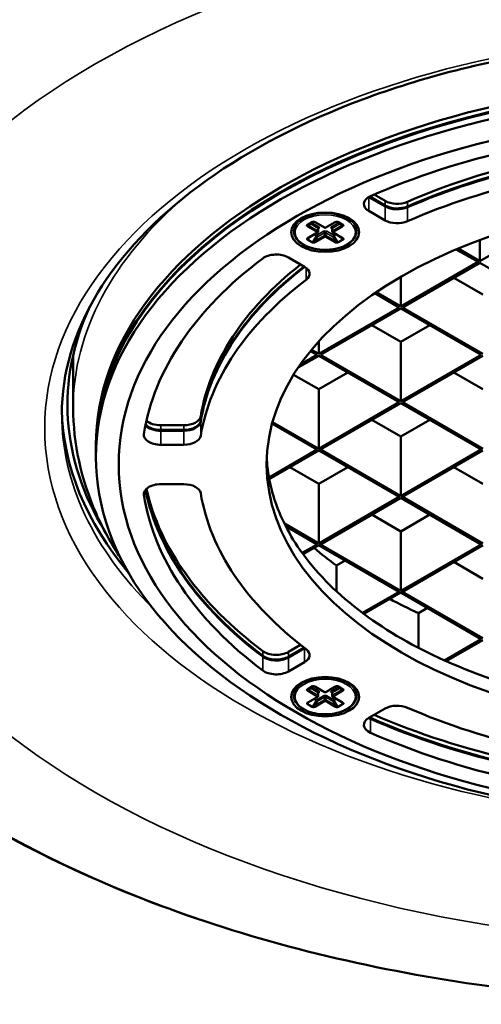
# Model space of a CAD drawing. Header units: millimetres. Extents: x 38 to 2514, y 38 to 1622.
# Tile 201 of 256: x 1473 to 1513, y 144 to 231. Entities that reach past the tile are written whole.
import ezdxf

# ---------------------------------------------------------------- set-up
doc = ezdxf.new("R2010")
doc.units = ezdxf.units.MM
doc.header["$LTSCALE"] = 7.692308
doc.layers.add('Visible (ISO)', color=7, linetype='Continuous', lineweight=50)
doc.layers.add('Visible Narrow (ISO)', color=7, linetype='Continuous', lineweight=35)

msp = doc.modelspace()

# ---------------------------------------------------------------- linework, layer by layer
at = {"layer": 'Visible (ISO)'}
for p, q in [((1503.347, 215.0649), (1504.7738, 214.2411)), ((1503.4201, 215.1043), (1504.7738, 214.3227)), ((1503.819, 215.2823), (1504.7738, 214.731)), ((1503.347, 213.8401), (1504.7738, 213.0163)), ((1519.6487, 213.2289), (1513.0879, 209.4409)), ((1496.7614, 212.0537), (1496.7614, 212.1762)), ((1497.9765, 212.6372), (1498.4008, 212.8822)), ((1498.6422, 212.8484), (1499.4614, 212.3754)), ((1498.9043, 212.2987), (1498.9043, 212.0537)), ((1499.5614, 212.3754), (1500.3807, 212.8484)), ((1500.1185, 212.2987), (1500.1185, 212.0537)), ((1500.6221, 212.8822), (1501.0463, 212.6372)), ((1502.2614, 212.0537), (1502.2614, 212.1762)), ((1498.0351, 211.4941), (1498.8543, 211.9671)), ((1500.1685, 211.9671), (1500.9878, 211.4941)), ((1513.0879, 211.2737), (1513.0879, 209.4409)), ((1511.0323, 210.4644), (1512.9465, 209.3593)), ((1513.0879, 209.4409), (1511.1964, 210.533)), ((1497.7027, 208.9338), (1496.2759, 209.7576)), ((1512.9465, 209.3593), (1506.1582, 205.4401)), ((1506.2996, 205.3585), (1513.0879, 209.2777)), ((1513.0879, 209.2777), (1520.1589, 205.1952)), ((1506.1582, 208.0528), (1506.1582, 205.4401)), ((1513.3707, 206.5016), (1510.8251, 207.9713)), ((1503.8612, 206.603), (1506.0168, 205.3585)), ((1506.1582, 205.4401), (1503.9907, 206.6915)), ((1506.0168, 205.3585), (1498.9457, 201.276)), ((1499.0872, 201.1943), (1506.1582, 205.2768)), ((1506.1582, 205.2768), (1513.2293, 201.1943)), ((1513.3707, 201.276), (1506.2996, 205.3585)), ((1506.1582, 202.3374), (1503.6126, 203.8071)), ((1508.7038, 203.8071), (1506.1582, 202.3374)), ((1498.9457, 202.3598), (1498.9457, 201.276)), ((1506.1582, 202.3374), (1506.1582, 197.1119)), ((1477.3668, 196.5403), (1477.3668, 201.1727)), ((1497.1475, 200.0744), (1498.9457, 201.1127)), ((1498.8043, 201.1943), (1497.3346, 200.3458)), ((1498.2298, 201.526), (1498.8043, 201.1943)), ((1498.9457, 201.276), (1498.3208, 201.6368)), ((1498.9457, 201.1127), (1506.0168, 197.0302)), ((1506.1582, 197.1119), (1499.0872, 201.1943)), ((1513.2293, 201.1943), (1506.1582, 197.1119)), ((1506.2996, 197.0302), (1513.3707, 201.1127)), ((1498.9457, 198.1733), (1496.7402, 199.4467)), ((1501.4913, 199.643), (1498.9457, 198.1733)), ((1513.3707, 198.1733), (1510.8251, 199.643)), ((1498.9457, 198.1733), (1498.9457, 192.9477)), ((1506.0168, 197.0302), (1498.9457, 192.9477)), ((1499.0872, 192.8661), (1506.1582, 196.9486)), ((1506.1582, 196.9486), (1513.2293, 192.8661)), ((1513.3707, 192.9477), (1506.2996, 197.0302)), ((1485.0697, 195.0064), (1487.0782, 195.0064)), ((1494.8472, 195.1507), (1498.8043, 192.8661)), ((1498.9457, 192.9477), (1494.8859, 195.2917)), ((1506.1582, 194.0092), (1503.6126, 195.4789)), ((1508.7038, 195.4789), (1506.1582, 194.0092)), ((1485.0697, 194.5981), (1487.0782, 194.5981)), ((1485.0697, 194.5165), (1487.0782, 194.5165)), ((1506.1582, 194.0092), (1506.1582, 188.7836)), ((1479.3668, 192.8661), (1479.3668, 193.2743)), ((1485.0697, 193.2917), (1487.0782, 193.2917)), ((1479.3668, 192.7844), (1479.3668, 192.2129)), ((1498.8043, 192.8661), (1494.5737, 190.4235)), ((1494.6005, 190.2757), (1498.9457, 192.7844)), ((1498.9457, 192.7844), (1506.0168, 188.7019)), ((1506.1582, 188.7836), (1499.0872, 192.8661)), ((1513.2293, 192.8661), (1506.1582, 188.7836)), ((1506.2996, 188.7019), (1513.3707, 192.7844)), ((1498.9457, 189.845), (1496.4002, 191.3147)), ((1501.4913, 191.3147), (1498.9457, 189.845)), ((1513.3707, 189.845), (1510.8251, 191.3147)), ((1487.0782, 189.8276), (1485.0697, 189.8276)), ((1498.9457, 189.845), (1498.9457, 184.6195)), ((1506.0168, 188.7019), (1498.9457, 184.6195)), ((1513.3707, 184.6195), (1506.2996, 188.7019)), ((1499.0872, 184.5378), (1506.1582, 188.6203)), ((1506.1582, 188.6203), (1513.2293, 184.5378)), ((1506.1582, 185.6809), (1503.6126, 187.1506)), ((1508.7038, 187.1506), (1506.1582, 185.6809)), ((1498.9457, 184.6195), (1495.9231, 186.3646)), ((1496.0393, 186.1342), (1498.8043, 184.5378)), ((1506.1582, 185.6809), (1506.1582, 180.4553)), ((1498.8043, 184.5378), (1497.4906, 183.7793)), ((1497.5743, 183.6644), (1498.9457, 184.4562)), ((1498.9457, 184.4562), (1506.0168, 180.3737)), ((1506.1582, 180.4553), (1499.0872, 184.5378)), ((1513.2293, 184.5378), (1506.1582, 180.4553)), ((1506.2996, 180.3737), (1513.3707, 184.4562)), ((1500.5088, 182.6641), (1501.2792, 183.1089)), ((1500.5088, 182.6641), (1500.5088, 180.4046)), ((1513.3707, 181.5168), (1510.8251, 182.9865)), ((1506.0168, 180.3737), (1502.789, 178.5101)), ((1502.9125, 178.4181), (1506.1582, 180.292)), ((1506.1582, 180.292), (1513.2293, 176.2095)), ((1513.3707, 176.2912), (1506.2996, 180.3737)), ((1507.7047, 178.4904), (1508.4917, 178.9448)), ((1507.7047, 178.4904), (1507.7047, 175.4402)), ((1496.2759, 175.0764), (1497.3514, 175.6973)), ((1513.2293, 176.2095), (1509.9836, 174.3356)), ((1510.1429, 174.2643), (1513.3707, 176.1279)), ((1496.2759, 174.6681), (1497.6523, 175.4628)), ((1496.2759, 174.5865), (1497.7027, 175.4102)), ((1496.2759, 173.3617), (1497.7027, 174.1855)), ((1497.9765, 171.8124), (1498.4008, 172.0574)), ((1498.6422, 172.0235), (1499.4614, 171.5506)), ((1498.9043, 171.4739), (1498.9043, 171.2289)), ((1499.5614, 171.5506), (1500.3807, 172.0235)), ((1500.1185, 171.4739), (1500.1185, 171.2289)), ((1500.6221, 172.0574), (1501.0463, 171.8124)), ((1496.7614, 171.2289), (1496.7614, 171.3514)), ((1498.0351, 170.6693), (1498.8543, 171.1423)), ((1500.1685, 171.1423), (1500.9878, 170.6693)), ((1502.2614, 171.2289), (1502.2614, 171.3514)), ((1504.7738, 170.103), (1503.347, 169.2792))]:
    msp.add_line(p, q, dxfattribs=at)
for centre, start, end in [((1498.8043, 212.0537), 300, 0), ((1499.5114, 212.462), 240, 300), ((1500.2185, 212.0537), 180, 240), ((1499.5114, 171.6372), 240, 300), ((1498.8043, 171.2289), 300, 0), ((1500.2185, 171.2289), 180, 240)]:
    msp.add_arc(centre, 0.1, start, end, dxfattribs=at)
for centre, major_axis, ratio, start_param, end_param in [((1534.8668, 198.6836), (-91.8592, 0), 0.5773503, 3.5262374, 5.8985406), ((1534.8668, 192.8661), (-55.5, 0), 0.5773503, 3.1403186, 6.2844594), ((1534.8668, 193.2743), (-55.5, 0), 0.5773503, 3.1415927, 6.2831853), ((1534.8668, 192.7844), (55.5, 0), 0.5773503, 0, 3.1415927), ((1534.8668, 191.5597), (-51.5, 0), 0.5773503, 4.8025109, 5.3674182), ((1534.8668, 193.2743), (46.5, 0), 0.5773503, 1.6646842, 2.2203605), ((1534.8668, 192.8661), (46.5, 0), 0.5773503, 1.6646842, 2.2203605), ((1534.8668, 192.7844), (-46.5, 0), 0.5773503, 4.8062769, 5.3619532), ((1534.8668, 191.5597), (-46.5, 0), 0.5773503, 4.8062769, 5.3619532), ((1504.4076, 214.4525), (-1.5, 0), 0.5773503, 5.3674182, 7.0685835), ((1505.8345, 215.3433), (1.5, 0), 0.5773503, 3.9269908, 5.3619532), ((1505.8345, 214.9351), (1.5, 0), 0.5773503, 3.9269908, 5.3619532), ((1505.8345, 214.8534), (1.5, 0), 0.5773503, 3.9269908, 5.3619532), ((1505.8345, 213.6287), (-1.5, 0), 0.5773503, 0.7853982, 2.2203605), ((1498.3508, 212.9688), (0.05, -0.0866), 0.5773666, 6.2828574, 6.2831422), ((1534.8668, 191.5597), (-51.5, 0), 0.5773503, 5.6281561, 6.1930634), ((1495.2153, 209.1453), (1.5, 0), 0.5773503, 0.7853982, 2.4865635), ((1534.8668, 193.2743), (-46.5, 0), 0.5773503, 5.6510749, 6.1892974), ((1534.8668, 192.8661), (-46.5, 0), 0.5773503, 5.6402036, 6.1892974), ((1534.8668, 192.7844), (-46.5, 0), 0.5773503, 5.6380329, 6.1892974), ((1496.6421, 208.3215), (1.5, 0), 0.5773503, 5.6336211, 7.0685835), ((1534.8668, 191.5597), (-46.5, 0), 0.5773503, 5.6336211, 6.1892974), ((1534.8668, 196.7853), (-58, 0), 0.5773503, 6.0220451, 6.6204232), ((1534.8668, 196.7853), (-58.5, 0), 0.5773503, 0.0122467, 0.4520194), ((1487.0782, 195.8724), (1.5, 0), 0.5773503, 4.712389, 6.1892974), ((1485.0697, 195.3825), (1.5, 0), 0.5773503, 3.5851736, 4.712389), ((1485.0697, 195.4641), (1.5, 0), 0.5773503, 3.6056064, 4.712389), ((1485.0697, 195.8724), (1.5, 0), 0.5773503, 3.7038016, 4.712389), ((1487.0782, 195.4641), (1.5, 0), 0.5773503, 4.712389, 6.1892974), ((1487.0782, 195.3825), (1.5, 0), 0.5773503, 4.712389, 6.1892974), ((1485.0697, 194.1578), (-1.5, 0), 0.5773503, 6.1930634, 7.8539816), ((1487.0782, 194.1578), (1.5, 0), 0.5773503, 4.712389, 6.1892974), ((1534.8668, 192.7844), (-40.5, 0), 0.5773503, 0.0261921, 0.1011395), ((1534.8668, 198.6632), (-40.5, 0), 0.5773503, 0.3193239, 0.3204106), ((1534.8668, 192.7844), (-40.5, 0), 0.5773503, 0.1011395, 0.1074959), ((1485.0697, 188.9616), (-1.5, 0), 0.5773503, 4.712389, 6.3733073), ((1487.0782, 188.9616), (1.5, 0), 0.5773503, 0.0938879, 1.5707963), ((1534.8668, 192.7844), (-40.5, 0), 0.5773503, 0.1074959, 0.2781284), ((1534.8668, 191.5597), (-51.5, 0), 0.5773503, 0.0901219, 0.6550292), ((1534.8668, 192.7844), (-51.5, 0), 0.5773503, 0.1163312, 0.6550292), ((1534.8668, 192.8661), (-51.5, 0), 0.5773503, 0.1185577, 0.6550292), ((1534.8668, 193.2743), (-51.5, 0), 0.5773503, 0.1298846, 0.6550292), ((1534.8668, 191.5597), (-46.5, 0), 0.5773503, 0.0938879, 0.6495642), ((1534.8668, 192.7844), (-40.5, 0), 0.5773503, 0.2781284, 0.2883886), ((1534.8668, 192.7844), (-40.5, 0), 0.5773503, 0.2883886, 0.3953349), ((1534.8668, 192.7844), (40.5, 0), 0.5773503, 3.5369276, 3.5422611), ((1534.8668, 192.7844), (40.5, 0), 0.5773503, 3.5422611, 3.7982403), ((1534.8668, 198.2549), (43.7, 0), 0.5773503, 3.731235, 3.8077151), ((1534.8668, 198.2549), (43.7, 0), 0.5773503, 3.9659022, 4.0416584), ((1534.8668, 192.7844), (40.5, 0), 0.5773503, 3.7982403, 3.8032182), ((1534.8668, 192.7844), (40.5, 0), 0.5773503, 3.8032182, 4.0507634), ((1495.2153, 175.6887), (1.5, 0), 0.5773503, 3.7966218, 5.4977871), ((1496.6421, 176.0226), (1.5, 0), 0.5773503, 5.4977871, 5.507395), ((1496.6421, 174.7979), (1.5, 0), 0.5773503, 5.4977871, 6.9327495), ((1495.2153, 175.2805), (1.5, 0), 0.5773503, 3.7966218, 5.4977871), ((1495.2153, 175.1988), (1.5, 0), 0.5773503, 3.7966218, 5.4977871), ((1534.8668, 192.7844), (40.5, 0), 0.5773503, 4.0507634, 4.0557413), ((1534.8668, 192.7844), (40.5, 0), 0.5773503, 4.0557413, 4.3117206), ((1495.2153, 173.9741), (-1.5, 0), 0.5773503, 0.6550292, 2.3561945), ((1498.3508, 172.144), (0.05, -0.0866), 0.5773666, 6.2828574, 6.2831422), ((1505.8345, 169.4906), (1.5, 0), 0.5773503, 0.9212322, 2.3561945), ((1534.8668, 191.5597), (46.5, 0), 0.5773503, 4.0628248, 4.6185011), ((1504.4076, 168.6669), (-1.5, 0), 0.5773503, 5.4977871, 7.1989525), ((1504.4076, 169.8916), (1.5, 0), 0.5773503, 3.9269908, 4.0573598), ((1504.4076, 169.9733), (1.5, 0), 0.5773503, 3.993707, 4.0573598), ((1534.8668, 192.8661), (51.5, 0), 0.5773503, 4.0573598, 4.622267), ((1534.8668, 192.7844), (51.5, 0), 0.5773503, 4.0573598, 4.622267), ((1534.8668, 193.2743), (51.5, 0), 0.5773503, 4.0652954, 4.622267), ((1534.8668, 191.5597), (51.5, 0), 0.5773503, 4.0573598, 4.622267)]:
    msp.add_ellipse(centre, major_axis=major_axis, ratio=ratio, start_param=start_param, end_param=end_param, dxfattribs=at)
for centre, major_axis in [((1534.8668, 192.2129), (55.5, 0)), ((1534.8668, 191.5597), (-53.5, 0)), ((1534.8668, 191.5597), (-40.5, 0)), ((1499.5114, 211.9721), (-3, 0)), ((1499.5114, 171.1473), (-3, 0))]:
    msp.add_ellipse(centre, major_axis=major_axis, ratio=0.5773503, dxfattribs=at)
for points, knots in [([(1476.3668, 195.9688), (1476.3668, 199.5738), (1477.4229, 203.1883), (1481.5561, 209.9879), (1484.5525, 213.1752), (1492.1479, 218.8151), (1496.7045, 221.28), (1506.9637, 225.2796), (1512.6637, 226.8143), (1524.6401, 228.7876), (1530.9156, 229.2236), (1543.3942, 228.9449), (1549.595, 228.2293), (1561.2763, 225.7249), (1566.7555, 223.9375), (1576.4272, 219.4947), (1580.6202, 216.8419), (1587.3266, 210.9701), (1589.8317, 207.7542), (1592.7106, 201.6609), (1593.3668, 198.8132), (1593.3668, 195.9688)], [3.9269908, 3.9269908, 3.9269908, 3.9269908, 4.2645098, 4.2645098, 4.5878765, 4.5878765, 4.9038624, 4.9038624, 5.219793, 5.219793, 5.5364524, 5.5364524, 5.8533462, 5.8533462, 6.1698585, 6.1698585, 6.485616, 6.485616, 6.8022785, 6.8022785, 7.0685835, 7.0685835, 7.0685835, 7.0685835]), ([(1449.5098, 218.2847), (1445.7858, 212.9735), (1443.5212, 207.2806), (1442.2226, 195.8383), (1443.136, 190.1026), (1447.9711, 179.0834), (1451.9146, 173.8053), (1462.4654, 164.1907), (1469.1104, 159.8679), (1484.4037, 152.6566), (1493.0541, 149.7724), (1511.4695, 145.7336), (1521.2303, 144.5784), (1540.8809, 144.1072), (1550.7671, 144.7904), (1569.6771, 147.9279), (1578.6972, 150.3821), (1594.9678, 156.8265), (1602.2143, 160.8169), (1614.1868, 169.9522), (1618.9137, 175.0966), (1625.3004, 185.9988), (1626.9865, 191.7519), (1627.1442, 203.1989), (1625.6651, 208.8805), (1621.9857, 215.6212), (1621.1494, 216.9645), (1620.2238, 218.2847)], [1.9715498, 1.9715498, 1.9715498, 1.9715498, 2.2907669, 2.2907669, 2.604308, 2.604308, 2.9209334, 2.9209334, 3.2421417, 3.2421417, 3.5639649, 3.5639649, 3.8854816, 3.8854816, 4.2068302, 4.2068302, 4.5282794, 4.5282794, 4.850036, 4.850036, 5.1716441, 5.1716441, 5.4898355, 5.4898355, 5.8030829, 5.8030829, 5.8824319, 5.8824319, 5.8824319, 5.8824319]), ([(1502.2614, 212.0537), (1502.2614, 211.8842), (1502.2169, 211.715), (1502.044, 211.3909), (1501.9126, 211.2366), (1501.573, 210.9565), (1501.3619, 210.8319), (1500.8842, 210.6285), (1500.6175, 210.5499), (1500.0565, 210.4464), (1499.7625, 210.4213), (1499.1763, 210.4266), (1498.8841, 210.4569), (1498.3299, 210.5701), (1498.0679, 210.6531), (1497.6001, 210.8651), (1497.3943, 210.9941), (1497.0622, 211.2871), (1496.9353, 211.4511), (1496.7939, 211.7641), (1496.7614, 211.9088), (1496.7614, 212.0537)], [2.3561945, 2.3561945, 2.3561945, 2.3561945, 2.6548938, 2.6548938, 2.9668118, 2.9668118, 3.2915096, 3.2915096, 3.6175573, 3.6175573, 3.9425758, 3.9425758, 4.2671743, 4.2671743, 4.5922771, 4.5922771, 4.9183935, 4.9183935, 5.242501, 5.242501, 5.4977871, 5.4977871, 5.4977871, 5.4977871]), ([(1498.6422, 212.8484), (1498.6233, 212.8592), (1498.6005, 212.8694), (1498.5627, 212.8814), (1498.5496, 212.8849), (1498.5238, 212.8901), (1498.5111, 212.8921), (1498.4878, 212.8943), (1498.4772, 212.8948), (1498.4587, 212.8947), (1498.4509, 212.8942), (1498.4378, 212.8928), (1498.4325, 212.8921), (1498.4239, 212.8903), (1498.4204, 212.8895), (1498.4146, 212.8879), (1498.4123, 212.8872), (1498.4067, 212.8852), (1498.4039, 212.8839), (1498.4015, 212.8826), (1498.4011, 212.8824), (1498.4008, 212.8822)], [0, 0, 0, 0, 0.009054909, 0.009054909, 0.013500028, 0.013500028, 0.017443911, 0.017443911, 0.020622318, 0.020622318, 0.02297412, 0.02297412, 0.024649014, 0.024649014, 0.025869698, 0.025869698, 0.026837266, 0.026837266, 0.028416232, 0.028416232, 0.028790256, 0.028790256, 0.028790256, 0.028790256]), ([(1498.9078, 212.3128), (1498.9078, 212.3128), (1498.9077, 212.3126), (1498.9069, 212.3112), (1498.9061, 212.3094), (1498.9048, 212.3047), (1498.9043, 212.3017), (1498.9043, 212.2987)], [3.52208117, 3.52208117, 3.52208117, 3.52208117, 3.61283155, 3.61283155, 3.76991118, 3.76991118, 3.92699082, 3.92699082, 3.92699082, 3.92699082]), ([(1500.1185, 212.2987), (1500.1185, 212.3017), (1500.1181, 212.3047), (1500.1168, 212.3094), (1500.116, 212.3112), (1500.1152, 212.3126), (1500.115, 212.3128), (1500.115, 212.3128)], [0.78539816, 0.78539816, 0.78539816, 0.78539816, 0.9424778, 0.9424778, 1.09955743, 1.09955743, 1.19030781, 1.19030781, 1.19030781, 1.19030781]), ([(1500.6221, 212.8822), (1500.6207, 212.883), (1500.6186, 212.884), (1500.6134, 212.8862), (1500.6101, 212.8873), (1500.6026, 212.8895), (1500.5982, 212.8905), (1500.5878, 212.8925), (1500.5815, 212.8933), (1500.5668, 212.8946), (1500.5581, 212.8948), (1500.5375, 212.8945), (1500.5254, 212.8936), (1500.4973, 212.89), (1500.4813, 212.8868), (1500.4457, 212.8774), (1500.4265, 212.8706), (1500.3991, 212.8584), (1500.3894, 212.8534), (1500.3807, 212.8484)], [0, 0, 0, 0, 0.001409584, 0.001409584, 0.002816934, 0.002816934, 0.004328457, 0.004328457, 0.006262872, 0.006262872, 0.008837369, 0.008837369, 0.012453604, 0.012453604, 0.017569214, 0.017569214, 0.024580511, 0.024580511, 0.02880006, 0.02880006, 0.02880006, 0.02880006]), ([(1498.0351, 211.4941), (1498.0164, 211.4834), (1498.0011, 211.4713), (1497.9869, 211.4563), (1497.9837, 211.4518), (1497.9822, 211.4491)], [0, 0, 0, 0, 0.008986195, 0.008986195, 0.013642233, 0.013642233, 0.013642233, 0.013642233]), ([(1501.0407, 211.4491), (1501.0391, 211.4518), (1501.036, 211.4562), (1501.0258, 211.467), (1501.0184, 211.4736), (1501.0031, 211.4848), (1500.9957, 211.4895), (1500.9878, 211.4941)], [0, 0, 0, 0, 0.004609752, 0.004609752, 0.009845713, 0.009845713, 0.013679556, 0.013679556, 0.013679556, 0.013679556]), ([(1481.5468, 183.3203), (1480.702, 184.5982), (1479.9734, 185.9204), (1478.061, 190.2437), (1477.3668, 193.3883), (1477.3668, 196.5403)], [8.27477382, 8.27477382, 8.27477382, 8.27477382, 8.3893304, 8.3893304, 8.6393798, 8.6393798, 8.6393798, 8.6393798]), ([(1498.6422, 172.0235), (1498.6233, 172.0344), (1498.6005, 172.0446), (1498.5627, 172.0566), (1498.5496, 172.06), (1498.5238, 172.0653), (1498.5111, 172.0673), (1498.4878, 172.0695), (1498.4772, 172.07), (1498.4587, 172.0698), (1498.4509, 172.0694), (1498.4378, 172.068), (1498.4325, 172.0672), (1498.4239, 172.0655), (1498.4204, 172.0647), (1498.4146, 172.0631), (1498.4123, 172.0623), (1498.4067, 172.0603), (1498.4039, 172.059), (1498.4015, 172.0578), (1498.4011, 172.0576), (1498.4008, 172.0574)], [0, 0, 0, 0, 0.009054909, 0.009054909, 0.013500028, 0.013500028, 0.017443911, 0.017443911, 0.020622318, 0.020622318, 0.02297412, 0.02297412, 0.024649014, 0.024649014, 0.025869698, 0.025869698, 0.026837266, 0.026837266, 0.028416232, 0.028416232, 0.028790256, 0.028790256, 0.028790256, 0.028790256]), ([(1498.9078, 171.488), (1498.9078, 171.488), (1498.9077, 171.4877), (1498.9069, 171.4863), (1498.9061, 171.4846), (1498.9048, 171.4799), (1498.9043, 171.4769), (1498.9043, 171.4739)], [3.52208117, 3.52208117, 3.52208117, 3.52208117, 3.61283155, 3.61283155, 3.76991118, 3.76991118, 3.92699082, 3.92699082, 3.92699082, 3.92699082]), ([(1500.1185, 171.4739), (1500.1185, 171.4769), (1500.1181, 171.4799), (1500.1168, 171.4846), (1500.116, 171.4863), (1500.1152, 171.4877), (1500.115, 171.488), (1500.115, 171.488)], [0.78539816, 0.78539816, 0.78539816, 0.78539816, 0.9424778, 0.9424778, 1.09955743, 1.09955743, 1.19030781, 1.19030781, 1.19030781, 1.19030781]), ([(1500.6221, 172.0574), (1500.6207, 172.0581), (1500.6186, 172.0592), (1500.6134, 172.0614), (1500.6101, 172.0625), (1500.6026, 172.0647), (1500.5982, 172.0657), (1500.5878, 172.0677), (1500.5815, 172.0685), (1500.5668, 172.0698), (1500.5581, 172.07), (1500.5375, 172.0697), (1500.5254, 172.0688), (1500.4973, 172.0652), (1500.4813, 172.062), (1500.4457, 172.0526), (1500.4265, 172.0458), (1500.3991, 172.0335), (1500.3894, 172.0286), (1500.3807, 172.0235)], [0, 0, 0, 0, 0.001409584, 0.001409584, 0.002816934, 0.002816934, 0.004328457, 0.004328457, 0.006262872, 0.006262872, 0.008837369, 0.008837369, 0.012453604, 0.012453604, 0.017569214, 0.017569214, 0.024580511, 0.024580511, 0.02880006, 0.02880006, 0.02880006, 0.02880006]), ([(1502.2614, 171.2289), (1502.2614, 171.0593), (1502.2169, 170.8902), (1502.044, 170.566), (1501.9126, 170.4118), (1501.573, 170.1317), (1501.3619, 170.0071), (1500.8842, 169.8037), (1500.6175, 169.7251), (1500.0565, 169.6216), (1499.7625, 169.5965), (1499.1763, 169.6018), (1498.8841, 169.632), (1498.3299, 169.7453), (1498.0679, 169.8283), (1497.6001, 170.0403), (1497.3943, 170.1693), (1497.0622, 170.4623), (1496.9353, 170.6263), (1496.7939, 170.9393), (1496.7614, 171.084), (1496.7614, 171.2289)], [2.3561945, 2.3561945, 2.3561945, 2.3561945, 2.6548938, 2.6548938, 2.9668118, 2.9668118, 3.2915096, 3.2915096, 3.6175573, 3.6175573, 3.9425758, 3.9425758, 4.2671743, 4.2671743, 4.5922771, 4.5922771, 4.9183935, 4.9183935, 5.242501, 5.242501, 5.4977871, 5.4977871, 5.4977871, 5.4977871]), ([(1498.0351, 170.6693), (1498.0164, 170.6585), (1498.0011, 170.6465), (1497.9869, 170.6315), (1497.9837, 170.627), (1497.9822, 170.6243)], [0, 0, 0, 0, 0.008986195, 0.008986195, 0.013642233, 0.013642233, 0.013642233, 0.013642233]), ([(1501.0407, 170.6243), (1501.0391, 170.6269), (1501.036, 170.6314), (1501.0258, 170.6422), (1501.0184, 170.6487), (1501.0031, 170.6599), (1500.9957, 170.6647), (1500.9878, 170.6693)], [0, 0, 0, 0, 0.004609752, 0.004609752, 0.009845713, 0.009845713, 0.013679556, 0.013679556, 0.013679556, 0.013679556])]:
    msp.add_open_spline(points, degree=3, knots=knots, dxfattribs=at)
at = {"layer": 'Visible Narrow (ISO)'}
for p, q in [((1503.347, 213.8401), (1503.347, 215.0649)), ((1504.7738, 214.3227), (1504.7738, 214.731)), ((1506.7417, 214.2454), (1506.7417, 214.6537)), ((1504.7738, 213.0163), (1504.7738, 214.2411)), ((1506.7417, 212.939), (1506.7417, 214.1638)), ((1497.9265, 212.6422), (1498.3508, 212.8871)), ((1498.8043, 211.9721), (1497.9851, 212.4451)), ((1498.0558, 212.5676), (1498.2679, 212.69)), ((1498.875, 212.0946), (1498.0558, 212.5676)), ((1498.875, 212.3395), (1498.2679, 212.69)), ((1498.3386, 212.8125), (1498.4807, 212.8945)), ((1498.9457, 212.462), (1498.3386, 212.8125)), ((1498.6922, 212.8533), (1499.5114, 212.3803)), ((1499.37, 212.0537), (1498.7629, 211.7032)), ((1498.875, 212.3395), (1498.875, 212.0946)), ((1498.9043, 212.2748), (1498.9457, 212.2987)), ((1499.5114, 212.3803), (1500.3307, 212.8533)), ((1500.26, 211.7032), (1499.6528, 212.0537)), ((1500.6842, 212.8125), (1500.0771, 212.462)), ((1500.0771, 212.2987), (1500.1185, 212.2748)), ((1500.7549, 212.69), (1500.1478, 212.3395)), ((1500.9671, 212.5676), (1500.1478, 212.0946)), ((1500.1478, 212.3395), (1500.1478, 212.0946)), ((1501.0378, 212.4451), (1500.2185, 211.9721)), ((1500.5422, 212.8945), (1500.6842, 212.8125)), ((1500.6721, 212.8871), (1501.0963, 212.6422)), ((1500.7549, 212.69), (1500.9671, 212.5676)), ((1498.3508, 211.057), (1497.9265, 211.302)), ((1498.0679, 211.5131), (1497.9765, 211.3548)), ((1498.4008, 211.1098), (1497.9765, 211.3548)), ((1497.9851, 211.4991), (1498.8043, 211.9721)), ((1498.4008, 211.1098), (1498.7129, 211.6504)), ((1498.7129, 211.6504), (1498.5093, 211.768)), ((1498.7629, 211.7032), (1498.5801, 211.8088)), ((1499.4407, 211.6863), (1498.6215, 211.2133)), ((1498.6215, 211.2133), (1498.8336, 211.5808)), ((1499.5114, 211.5638), (1498.6922, 211.0909)), ((1498.8336, 211.5808), (1498.7129, 211.6504)), ((1499.4407, 211.9313), (1498.8336, 211.5808)), ((1499.4407, 211.9313), (1499.4407, 211.6863)), ((1500.3307, 211.0909), (1499.5114, 211.5638)), ((1499.5821, 211.9313), (1499.5821, 211.6863)), ((1500.1892, 211.5808), (1499.5821, 211.9313)), ((1500.4014, 211.2133), (1499.5821, 211.6863)), ((1500.31, 211.6504), (1500.1892, 211.5808)), ((1500.1892, 211.5808), (1500.4014, 211.2133)), ((1500.2185, 211.9721), (1501.0378, 211.4991)), ((1500.4428, 211.8088), (1500.26, 211.7032)), ((1500.5135, 211.768), (1500.31, 211.6504)), ((1500.31, 211.6504), (1500.6221, 211.1098)), ((1501.0463, 211.3548), (1500.6221, 211.1098)), ((1501.0963, 211.302), (1500.6721, 211.057)), ((1501.0463, 211.3548), (1500.9549, 211.5131)), ((1497.8366, 207.7977), (1497.8366, 208.8453)), ((1488.5716, 195.383), (1488.5716, 195.7912)), ((1485.0697, 194.5981), (1485.0697, 195.0064)), ((1487.0782, 194.5981), (1487.0782, 195.0064)), ((1488.5716, 194.0766), (1488.5716, 195.3013)), ((1485.0697, 193.2917), (1485.0697, 194.5165)), ((1487.0782, 193.2917), (1487.0782, 194.5165)), ((1483.5758, 188.8837), (1483.5758, 189.0395)), ((1494.0257, 174.7529), (1494.0257, 175.1612)), ((1496.2759, 174.6681), (1496.2759, 175.0764)), ((1497.7027, 174.1855), (1497.7027, 175.4102)), ((1494.0257, 173.4465), (1494.0257, 174.6713)), ((1496.2759, 173.3617), (1496.2759, 174.5865)), ((1497.9265, 171.8174), (1498.3508, 172.0623)), ((1498.8043, 171.1473), (1497.9851, 171.6202)), ((1498.0558, 171.7427), (1498.2679, 171.8652)), ((1498.875, 171.2697), (1498.0558, 171.7427)), ((1498.875, 171.5147), (1498.2679, 171.8652)), ((1498.3386, 171.9877), (1498.4807, 172.0697)), ((1498.9457, 171.6372), (1498.3386, 171.9877)), ((1498.6922, 172.0285), (1499.5114, 171.5555)), ((1498.875, 171.5147), (1498.875, 171.2697)), ((1498.9043, 171.4499), (1498.9457, 171.4739)), ((1499.5114, 171.5555), (1500.3307, 172.0285)), ((1500.6842, 171.9877), (1500.0771, 171.6372)), ((1500.0771, 171.4739), (1500.1185, 171.4499)), ((1500.7549, 171.8652), (1500.1478, 171.5147)), ((1500.9671, 171.7427), (1500.1478, 171.2697)), ((1500.1478, 171.5147), (1500.1478, 171.2697)), ((1501.0378, 171.6202), (1500.2185, 171.1473)), ((1500.5422, 172.0697), (1500.6842, 171.9877)), ((1500.6721, 172.0623), (1501.0963, 171.8174)), ((1500.7549, 171.8652), (1500.9671, 171.7427)), ((1498.0679, 170.6883), (1497.9765, 170.5299)), ((1498.4008, 170.285), (1497.9765, 170.5299)), ((1497.9851, 170.6743), (1498.8043, 171.1473)), ((1498.4008, 170.285), (1498.7129, 170.8256)), ((1498.7129, 170.8256), (1498.5093, 170.9431)), ((1498.7629, 170.8784), (1498.5801, 170.984)), ((1499.4407, 170.8615), (1498.6215, 170.3885)), ((1498.6215, 170.3885), (1498.8336, 170.7559)), ((1499.5114, 170.739), (1498.6922, 170.266)), ((1498.8336, 170.7559), (1498.7129, 170.8256)), ((1499.37, 171.2289), (1498.7629, 170.8784)), ((1499.4407, 171.1064), (1498.8336, 170.7559)), ((1499.4407, 171.1064), (1499.4407, 170.8615)), ((1500.3307, 170.266), (1499.5114, 170.739)), ((1499.5821, 171.1064), (1499.5821, 170.8615)), ((1500.1892, 170.7559), (1499.5821, 171.1064)), ((1500.4014, 170.3885), (1499.5821, 170.8615)), ((1500.26, 170.8784), (1499.6528, 171.2289)), ((1500.31, 170.8256), (1500.1892, 170.7559)), ((1500.1892, 170.7559), (1500.4014, 170.3885)), ((1500.2185, 171.1473), (1501.0378, 170.6743)), ((1500.4428, 170.984), (1500.26, 170.8784)), ((1500.5135, 170.9431), (1500.31, 170.8256)), ((1500.31, 170.8256), (1500.6221, 170.285)), ((1501.0463, 170.5299), (1500.6221, 170.285)), ((1501.0463, 170.5299), (1500.9549, 170.6883)), ((1498.3508, 170.2322), (1497.9265, 170.4772)), ((1501.0963, 170.4772), (1500.6721, 170.2322)), ((1503.4939, 169.2865), (1503.4939, 169.364)), ((1503.4939, 167.9801), (1503.4939, 169.2048))]:
    msp.add_line(p, q, dxfattribs=at)
for centre, major_axis, ratio, start_param, end_param in [((1534.8668, 198.3354), (-92.0855, 0), 0.5773503, 3.5262374, 5.8985406), ((1534.8668, 196.5403), (-57.5, 0), 0.5773503, 5.6884668, 6.2831853), ((1499.5114, 212.0537), (2.75, 0), 0.5773503, 0, 3.1415926), ((1499.5114, 212.1762), (-2.75, 0), 0.5773503, 5.5422673, 6.2831853), ((1498.5507, 212.7718), (0.2425, -0.0649), 0.51748, 1.0925354, 2.6639733), ((1499.5114, 212.1762), (2.75, 0), 0.5773503, 0, 0.740918), ((1497.9265, 212.7238), (0.05, -0.0866), 0.5773503, 5.4977871, 6.2831853), ((1497.9851, 212.5267), (0.05, 0.0866), 0.5773527, 3.9270134, 5.4977895), ((1498.3386, 212.7309), (-0.05, 0.0866), 0.8164966, 0, 1.5707963), ((1498.3386, 212.7309), (-0.05, -0.0866), 0.5773503, 3.9269908, 5.4977871), ((1498.3386, 212.7309), (-0.05, 0.0866), 0.5773503, 5.4977871, 6.2831853), ((1498.3508, 212.9688), (0.05, -0.0866), 0.5773666, 5.4977409, 6.2828574), ((1498.6922, 212.935), (-0.05, -0.0866), 0.5773503, 0.0000336, 0.7853982), ((1498.8043, 212.0537), (0.05, 0.0866), 0.5773503, 3.9269908, 5.4977871), ((1498.9457, 212.3803), (-0.05, -0.0866), 0.5773503, 3.9269908, 5.4977871), ((1498.8043, 212.2987), (0.1, 0), 0.5773503, 0, 0.7853982), ((1498.8043, 212.0537), (0.1, 0), 0.5773503, 0, 0.7853982), ((1498.9457, 212.217), (-0.05, 0.0866), 0.5773503, 5.4977871, 6.1029539), ((1498.8043, 212.3803), (0.2, 0), 0.5773503, 5.4977871, 7.0685835), ((1499.5114, 211.9721), (-0.2, 0), 0.5773503, 3.9269908, 5.4977871), ((1499.37, 211.9721), (0.05, -0.0866), 0.5773503, 0.7853982, 2.3561945), ((1499.5114, 212.462), (-0.05, -0.0866), 0.5773503, 0, 0.7853982), ((1499.5114, 212.462), (0.05, -0.0866), 0.5773503, 5.4977871, 6.2831853), ((1499.6528, 211.9721), (-0.05, -0.0866), 0.5773503, 3.9269908, 5.4977871), ((1500.2185, 212.3803), (-0.2, 0), 0.5773503, 5.4977871, 7.0685835), ((1500.0771, 212.3803), (0.05, -0.0866), 0.5773503, 0.7853982, 2.3561945), ((1500.0771, 212.217), (0.05, 0.0866), 0.5773503, 0.1802314, 0.7853982), ((1500.2185, 212.2987), (-0.1, 0), 0.5773503, 5.4977871, 6.2831853), ((1500.2185, 212.0537), (-0.1, 0), 0.5773503, 5.4977871, 6.2831853), ((1500.2185, 212.0537), (-0.05, 0.0866), 0.5773503, 0.7853982, 2.3561945), ((1500.3307, 212.935), (0.05, -0.0866), 0.5773478, 5.4978097, 6.2831689), ((1500.6721, 212.9688), (-0.05, -0.0866), 0.5773503, 0.0003233, 0.7853982), ((1500.6842, 212.7309), (0.05, 0.0866), 0.5773503, 0, 0.7853982), ((1500.6842, 212.7309), (0.05, -0.0866), 0.5773503, 0.7853982, 2.3561945), ((1500.6842, 212.7309), (0.05, 0.0866), 0.8164966, 4.712389, 6.2831852), ((1500.8961, 212.6084), (-0.1661, -0.0095), 0.2957978, 1.9954667, 3.5647799), ((1501.0378, 212.5267), (-0.05, 0.0866), 0.5773503, 0.7853982, 2.3561945), ((1500.8965, 212.5268), (-0.2424, -0.065), 0.5178382, 2.0479394, 3.6193772), ((1501.0963, 212.7238), (-0.05, -0.0866), 0.577334, 0.0000149, 0.7854161), ((1498.1263, 211.4174), (-0.2424, -0.065), 0.5178216, 5.1895379, 6.7609758), ((1497.9265, 211.3836), (0.05, 0.0866), 0.577334, 3.9269446, 4.7123459), ((1498.1268, 211.4992), (-0.158, -0.1382), 0.3716504, 5.4545842, 6.408969), ((1497.9851, 211.5808), (0.05, -0.0866), 0.5773503, 5.4977871, 6.2831853), ((1498.6922, 211.1725), (-0.05, 0.0866), 0.5773478, 0.7854, 2.3561761), ((1498.7629, 211.6216), (-0.05, -0.0866), 0.5773503, 3.9269908, 4.712389), ((1498.7629, 211.6216), (0.05, -0.0866), 0.5773503, 0.7853982, 2.3561945), ((1498.8043, 212.0537), (0.05, -0.0866), 0.5773503, 5.4977871, 6.2831853), ((1499.5114, 211.8904), (-0.1, 0), 0.5773503, 3.9269908, 5.4977871), ((1499.5114, 211.6455), (-0.1, 0), 0.5773503, 3.9269908, 5.4977871), ((1499.5114, 211.6455), (-0.05, 0.0866), 0.5773503, 0.7853982, 2.3561945), ((1499.5114, 211.6455), (0.05, 0.0866), 0.5773503, 3.9269908, 5.4977871), ((1500.2185, 212.0537), (-0.05, -0.0866), 0.5773503, 0, 0.7853982), ((1500.26, 211.6216), (-0.05, -0.0866), 0.5773503, 3.9269908, 5.4977871), ((1500.26, 211.6216), (0.05, -0.0866), 0.5773503, 1.5707963, 2.3561945), ((1500.3307, 211.1725), (0.05, 0.0866), 0.5773503, 3.9269908, 5.4977871), ((1500.472, 211.2544), (-0.1578, 0.1383), 0.371877, 1.4463652, 3.0156784), ((1501.0378, 211.5808), (-0.05, -0.0866), 0.5773527, 6.2831729, 7.0685651), ((1501.0963, 211.3836), (-0.05, 0.0866), 0.5773503, 1.5707963, 2.3561945), ((1498.3508, 211.1387), (0.05, 0.0866), 0.5773503, 3.9269908, 4.712389), ((1500.4721, 211.1724), (0.2425, -0.0649), 0.5174916, 4.2341222, 5.8055601), ((1500.6721, 211.1387), (-0.05, 0.0866), 0.5773666, 1.5708112, 2.3562124), ((1534.8668, 195.9688), (-58.5, 0), 0.5773503, 0, 0.5293051), ((1499.5114, 171.2289), (2.75, 0), 0.5773503, 0, 3.1415926), ((1499.5114, 171.3514), (-2.75, 0), 0.5773503, 5.5422673, 6.2831853), ((1499.5114, 171.3514), (2.75, 0), 0.5773503, 0, 0.740918), ((1497.9265, 171.899), (0.05, -0.0866), 0.5773503, 5.4977871, 6.2831853), ((1497.9851, 171.7019), (0.05, 0.0866), 0.5773527, 3.9270134, 5.4977895), ((1498.3386, 171.906), (-0.05, 0.0866), 0.8164966, 0, 1.5707963), ((1498.3386, 171.906), (-0.05, -0.0866), 0.5773503, 3.9269908, 5.4977871), ((1498.3386, 171.906), (-0.05, 0.0866), 0.5773503, 5.4977871, 6.2831853), ((1498.5507, 171.947), (0.2425, -0.0649), 0.51748, 1.0925354, 2.6639733), ((1498.3508, 172.144), (0.05, -0.0866), 0.5773666, 5.4977409, 6.2828574), ((1498.6922, 172.1101), (-0.05, -0.0866), 0.5773503, 0.0000336, 0.7853982), ((1498.9457, 171.5555), (-0.05, -0.0866), 0.5773503, 3.9269908, 5.4977871), ((1498.8043, 171.4739), (0.1, 0), 0.5773503, 0, 0.7853982), ((1498.9457, 171.3922), (-0.05, 0.0866), 0.5773503, 5.4977871, 6.1029539), ((1498.8043, 171.5555), (0.2, 0), 0.5773503, 5.4977871, 7.0685835), ((1499.5114, 171.6372), (-0.05, -0.0866), 0.5773503, 0, 0.7853982), ((1499.5114, 171.6372), (0.05, -0.0866), 0.5773503, 5.4977871, 6.2831853), ((1500.2185, 171.5555), (-0.2, 0), 0.5773503, 5.4977871, 7.0685835), ((1500.0771, 171.5555), (0.05, -0.0866), 0.5773503, 0.7853982, 2.3561945), ((1500.0771, 171.3922), (0.05, 0.0866), 0.5773503, 0.1802314, 0.7853982), ((1500.2185, 171.4739), (-0.1, 0), 0.5773503, 5.4977871, 6.2831853), ((1500.3307, 172.1101), (0.05, -0.0866), 0.5773478, 5.4978097, 6.2831689), ((1500.6721, 172.144), (-0.05, -0.0866), 0.5773503, 0.0003233, 0.7853982), ((1500.6842, 171.906), (0.05, 0.0866), 0.5773503, 0, 0.7853982), ((1500.6842, 171.906), (0.05, -0.0866), 0.5773503, 0.7853982, 2.3561945), ((1500.6842, 171.906), (0.05, 0.0866), 0.8164966, 4.712389, 6.2831852), ((1500.8961, 171.7836), (-0.1661, -0.0095), 0.2957978, 1.9954667, 3.5647799), ((1501.0378, 171.7019), (-0.05, 0.0866), 0.5773503, 0.7853982, 2.3561945), ((1500.8965, 171.7019), (-0.2424, -0.065), 0.5178382, 2.0479394, 3.6193772), ((1501.0963, 171.899), (-0.05, -0.0866), 0.577334, 0.0000149, 0.7854161), ((1498.1263, 170.5926), (-0.2424, -0.065), 0.5178216, 5.1895379, 6.7609758), ((1497.9265, 170.5588), (0.05, 0.0866), 0.577334, 3.9269446, 4.7123459), ((1498.1268, 170.6744), (-0.158, -0.1382), 0.3716504, 5.4545842, 6.408969), ((1497.9851, 170.7559), (0.05, -0.0866), 0.5773503, 5.4977871, 6.2831853), ((1498.7629, 170.7967), (-0.05, -0.0866), 0.5773503, 3.9269908, 4.712389), ((1498.7629, 170.7967), (0.05, -0.0866), 0.5773503, 0.7853982, 2.3561945), ((1498.8043, 171.2289), (0.05, 0.0866), 0.5773503, 3.9269908, 5.4977871), ((1498.8043, 171.2289), (0.05, -0.0866), 0.5773503, 5.4977871, 6.2831853), ((1498.8043, 171.2289), (0.1, 0), 0.5773503, 0, 0.7853982), ((1499.5114, 171.1473), (-0.2, 0), 0.5773503, 3.9269908, 5.4977871), ((1499.37, 171.1473), (0.05, -0.0866), 0.5773503, 0.7853982, 2.3561945), ((1499.5114, 171.0656), (-0.1, 0), 0.5773503, 3.9269908, 5.4977871), ((1499.5114, 170.8207), (-0.1, 0), 0.5773503, 3.9269908, 5.4977871), ((1499.5114, 170.8207), (-0.05, 0.0866), 0.5773503, 0.7853982, 2.3561945), ((1499.5114, 170.8207), (0.05, 0.0866), 0.5773503, 3.9269908, 5.4977871), ((1499.6528, 171.1473), (-0.05, -0.0866), 0.5773503, 3.9269908, 5.4977871), ((1500.2185, 171.2289), (-0.1, 0), 0.5773503, 5.4977871, 6.2831853), ((1500.2185, 171.2289), (-0.05, 0.0866), 0.5773503, 0.7853982, 2.3561945), ((1500.2185, 171.2289), (-0.05, -0.0866), 0.5773503, 0, 0.7853982), ((1500.26, 170.7967), (-0.05, -0.0866), 0.5773503, 3.9269908, 5.4977871), ((1500.26, 170.7967), (0.05, -0.0866), 0.5773503, 1.5707963, 2.3561945), ((1501.0378, 170.7559), (-0.05, -0.0866), 0.5773527, 6.2831729, 7.0685651), ((1501.0963, 170.5588), (-0.05, 0.0866), 0.5773503, 1.5707963, 2.3561945), ((1498.3508, 170.3139), (0.05, 0.0866), 0.5773503, 3.9269908, 4.712389), ((1498.6922, 170.3477), (-0.05, 0.0866), 0.5773478, 0.7854, 2.3561761), ((1500.3307, 170.3477), (0.05, 0.0866), 0.5773503, 3.9269908, 5.4977871), ((1500.4721, 170.3476), (0.2425, -0.0649), 0.5174916, 4.2341222, 5.8055601), ((1500.472, 170.4296), (-0.1578, 0.1383), 0.371877, 1.4463652, 3.0156784), ((1500.6721, 170.3139), (-0.05, 0.0866), 0.5773666, 1.5708112, 2.3562124)]:
    msp.add_ellipse(centre, major_axis=major_axis, ratio=ratio, start_param=start_param, end_param=end_param, dxfattribs=at)
for centre, major_axis in [((1534.8668, 197.2187), (-91.6402, 0)), ((1534.8668, 194.744), (78.5, 0)), ((1534.8668, 194.744), (-60, 0)), ((1499.5114, 211.9721), (-2.65, 0)), ((1499.5114, 171.1473), (-2.65, 0))]:
    msp.add_ellipse(centre, major_axis=major_axis, ratio=0.5773503, dxfattribs=at)
for points in [[(1500.3307, 212.8533), (1500.347, 212.8628), (1500.3806, 212.879), (1500.4315, 212.8963), (1500.4811, 212.9075), (1500.5287, 212.9131), (1500.5729, 212.9135), (1500.6129, 212.9088), (1500.646, 212.9), (1500.664, 212.8918), (1500.6721, 212.8871)], [(1497.9851, 212.4451), (1497.9687, 212.4545), (1497.9407, 212.4739), (1497.9106, 212.5033), (1497.8912, 212.532), (1497.8815, 212.5594), (1497.8809, 212.5849), (1497.889, 212.608), (1497.9043, 212.6271), (1497.9184, 212.6375), (1497.9265, 212.6422)], [(1501.0378, 211.4991), (1501.0541, 211.4896), (1501.0822, 211.4702), (1501.1122, 211.4409), (1501.1317, 211.4122), (1501.1414, 211.3848), (1501.1419, 211.3592), (1501.1338, 211.3362), (1501.1186, 211.3171), (1501.1044, 211.3066), (1501.0963, 211.302)], [(1498.6922, 211.0909), (1498.6758, 211.0814), (1498.6422, 211.0652), (1498.5914, 211.0479), (1498.5417, 211.0366), (1498.4942, 211.031), (1498.4499, 211.0307), (1498.41, 211.0354), (1498.3769, 211.0442), (1498.3588, 211.0524), (1498.3508, 211.057)], [(1497.9851, 171.6202), (1497.9687, 171.6297), (1497.9407, 171.6491), (1497.9106, 171.6784), (1497.8912, 171.7071), (1497.8815, 171.7346), (1497.8809, 171.7601), (1497.889, 171.7832), (1497.9043, 171.8023), (1497.9184, 171.8127), (1497.9265, 171.8174)], [(1500.3307, 172.0285), (1500.347, 172.038), (1500.3806, 172.0541), (1500.4315, 172.0715), (1500.4811, 172.0827), (1500.5287, 172.0883), (1500.5729, 172.0886), (1500.6129, 172.0839), (1500.646, 172.0752), (1500.664, 172.067), (1500.6721, 172.0623)], [(1501.0378, 170.6743), (1501.0541, 170.6648), (1501.0822, 170.6454), (1501.1122, 170.6161), (1501.1317, 170.5874), (1501.1414, 170.5599), (1501.1419, 170.5344), (1501.1338, 170.5113), (1501.1186, 170.4922), (1501.1044, 170.4818), (1501.0963, 170.4772)], [(1498.6922, 170.266), (1498.6758, 170.2566), (1498.6422, 170.2404), (1498.5914, 170.223), (1498.5417, 170.2118), (1498.4942, 170.2062), (1498.4499, 170.2059), (1498.41, 170.2106), (1498.3769, 170.2194), (1498.3588, 170.2276), (1498.3508, 170.2322)]]:
    msp.add_open_spline(points, degree=3, dxfattribs=at)
for points, knots in [([(1498.0558, 212.5676), (1498.0503, 212.5686), (1498.045, 212.5697), (1498.034, 212.5723), (1498.0283, 212.5738), (1498.0175, 212.5769), (1498.0124, 212.5786), (1498.0042, 212.5815), (1498.0009, 212.5828), (1497.9927, 212.5862), (1497.9882, 212.5883), (1497.9825, 212.5915), (1497.9809, 212.5924), (1497.9752, 212.596), (1497.9718, 212.5986), (1497.9684, 212.6018), (1497.9678, 212.6024), (1497.965, 212.6055), (1497.9632, 212.608), (1497.9619, 212.6109), (1497.9617, 212.6114), (1497.9615, 212.6121), (1497.9615, 212.6123), (1497.9608, 212.6144), (1497.9606, 212.6164), (1497.9608, 212.6195), (1497.961, 212.6205), (1497.9614, 212.6217), (1497.9615, 212.6219), (1497.9622, 212.6239), (1497.9632, 212.6257), (1497.9651, 212.6282), (1497.9658, 212.629), (1497.9671, 212.6303), (1497.9676, 212.6308), (1497.9704, 212.6334), (1497.9732, 212.6354), (1497.9765, 212.6372)], [0, 0, 0, 0, 0.0562544, 0.0562544, 0.125, 0.125, 0.1964756, 0.1964756, 0.25, 0.25, 0.3367987, 0.3367987, 0.375, 0.375, 0.4771227, 0.4771227, 0.5, 0.5, 0.5984566, 0.5984566, 0.6174518, 0.6174518, 0.625, 0.625, 0.7051111, 0.7051111, 0.75, 0.75, 0.7577595, 0.7577595, 0.8372388, 0.8372388, 0.875, 0.875, 0.8980939, 0.8980939, 1, 1, 1, 1]), ([(1498.6215, 211.2133), (1498.616, 211.208), (1498.6104, 211.2029), (1498.5982, 211.1921), (1498.5915, 211.1864), (1498.578, 211.1755), (1498.5711, 211.1702), (1498.5594, 211.1616), (1498.5544, 211.1581), (1498.5415, 211.1494), (1498.5337, 211.1444), (1498.5227, 211.1379), (1498.5194, 211.136), (1498.5073, 211.1293), (1498.4988, 211.125), (1498.4889, 211.1206), (1498.4871, 211.1198), (1498.4776, 211.1157), (1498.4702, 211.113), (1498.4619, 211.1104), (1498.4605, 211.11), (1498.4587, 211.1094), (1498.4582, 211.1093), (1498.4521, 211.1076), (1498.4469, 211.1064), (1498.4392, 211.1051), (1498.4365, 211.1048), (1498.4335, 211.1045), (1498.4331, 211.1045), (1498.4282, 211.1041), (1498.4241, 211.1041), (1498.4185, 211.1045), (1498.4167, 211.1047), (1498.414, 211.1051), (1498.413, 211.1053), (1498.4078, 211.1065), (1498.404, 211.1079), (1498.4008, 211.1098)], [0, 0, 0, 0, 0.0562544, 0.0562544, 0.125, 0.125, 0.1964756, 0.1964756, 0.25, 0.25, 0.3367987, 0.3367987, 0.375, 0.375, 0.4771227, 0.4771227, 0.5, 0.5, 0.5984566, 0.5984566, 0.6174518, 0.6174518, 0.625, 0.625, 0.7051111, 0.7051111, 0.75, 0.75, 0.7577595, 0.7577595, 0.8372388, 0.8372388, 0.875, 0.875, 0.8980939, 0.8980939, 1, 1, 1, 1]), ([(1501.0407, 211.4491), (1501.0417, 211.4474), (1501.0426, 211.4457), (1501.0476, 211.4365), (1501.0511, 211.4293), (1501.0544, 211.421), (1501.055, 211.4195), (1501.0579, 211.4117), (1501.0596, 211.4057), (1501.0609, 211.399), (1501.0611, 211.3979), (1501.0613, 211.3965), (1501.0614, 211.3961), (1501.0621, 211.3913), (1501.0623, 211.3872), (1501.062, 211.3813), (1501.0618, 211.3793), (1501.0614, 211.3771), (1501.0614, 211.3767), (1501.0606, 211.3731), (1501.0596, 211.3701), (1501.0577, 211.3662), (1501.057, 211.365), (1501.0558, 211.3632), (1501.0553, 211.3625), (1501.0524, 211.359), (1501.0496, 211.3566), (1501.0463, 211.3548)], [0.35259767, 0.35259767, 0.35259767, 0.35259767, 0.375, 0.375, 0.47712271, 0.47712271, 0.5, 0.5, 0.59845659, 0.59845659, 0.61745179, 0.61745179, 0.625, 0.625, 0.70511107, 0.70511107, 0.75, 0.75, 0.75775952, 0.75775952, 0.83723882, 0.83723882, 0.875, 0.875, 0.89809387, 0.89809387, 1, 1, 1, 1]), ([(1498.0558, 171.7427), (1498.0503, 171.7438), (1498.045, 171.7449), (1498.034, 171.7475), (1498.0283, 171.749), (1498.0175, 171.7521), (1498.0124, 171.7537), (1498.0042, 171.7567), (1498.0009, 171.758), (1497.9927, 171.7614), (1497.9882, 171.7635), (1497.9825, 171.7666), (1497.9809, 171.7676), (1497.9752, 171.7712), (1497.9718, 171.7738), (1497.9684, 171.7769), (1497.9678, 171.7775), (1497.965, 171.7806), (1497.9632, 171.7831), (1497.9619, 171.7861), (1497.9617, 171.7866), (1497.9615, 171.7872), (1497.9615, 171.7874), (1497.9608, 171.7896), (1497.9606, 171.7916), (1497.9608, 171.7946), (1497.961, 171.7957), (1497.9614, 171.7969), (1497.9615, 171.7971), (1497.9622, 171.7991), (1497.9632, 171.8009), (1497.9651, 171.8034), (1497.9658, 171.8042), (1497.9671, 171.8055), (1497.9676, 171.806), (1497.9704, 171.8085), (1497.9732, 171.8105), (1497.9765, 171.8124)], [0, 0, 0, 0, 0.0562544, 0.0562544, 0.125, 0.125, 0.1964756, 0.1964756, 0.25, 0.25, 0.3367987, 0.3367987, 0.375, 0.375, 0.4771227, 0.4771227, 0.5, 0.5, 0.5984566, 0.5984566, 0.6174518, 0.6174518, 0.625, 0.625, 0.7051111, 0.7051111, 0.75, 0.75, 0.7577595, 0.7577595, 0.8372388, 0.8372388, 0.875, 0.875, 0.8980939, 0.8980939, 1, 1, 1, 1]), ([(1501.0407, 170.6243), (1501.0417, 170.6226), (1501.0426, 170.6209), (1501.0476, 170.6117), (1501.0511, 170.6045), (1501.0544, 170.5962), (1501.055, 170.5947), (1501.0579, 170.5868), (1501.0596, 170.5808), (1501.0609, 170.5742), (1501.0611, 170.5731), (1501.0613, 170.5716), (1501.0614, 170.5712), (1501.0621, 170.5665), (1501.0623, 170.5624), (1501.062, 170.5565), (1501.0618, 170.5545), (1501.0614, 170.5522), (1501.0614, 170.5519), (1501.0606, 170.5483), (1501.0596, 170.5453), (1501.0577, 170.5414), (1501.057, 170.5402), (1501.0558, 170.5383), (1501.0553, 170.5377), (1501.0524, 170.5342), (1501.0496, 170.5318), (1501.0463, 170.5299)], [0.35259767, 0.35259767, 0.35259767, 0.35259767, 0.375, 0.375, 0.47712271, 0.47712271, 0.5, 0.5, 0.59845659, 0.59845659, 0.61745179, 0.61745179, 0.625, 0.625, 0.70511107, 0.70511107, 0.75, 0.75, 0.75775952, 0.75775952, 0.83723882, 0.83723882, 0.875, 0.875, 0.89809387, 0.89809387, 1, 1, 1, 1]), ([(1498.6215, 170.3885), (1498.616, 170.3832), (1498.6104, 170.3781), (1498.5982, 170.3672), (1498.5915, 170.3616), (1498.578, 170.3506), (1498.5711, 170.3454), (1498.5594, 170.3368), (1498.5544, 170.3333), (1498.5415, 170.3246), (1498.5337, 170.3196), (1498.5227, 170.3131), (1498.5194, 170.3112), (1498.5073, 170.3045), (1498.4988, 170.3002), (1498.4889, 170.2957), (1498.4871, 170.2949), (1498.4776, 170.2909), (1498.4702, 170.2881), (1498.4619, 170.2855), (1498.4605, 170.2851), (1498.4587, 170.2846), (1498.4582, 170.2845), (1498.4521, 170.2828), (1498.4469, 170.2816), (1498.4392, 170.2803), (1498.4365, 170.28), (1498.4335, 170.2797), (1498.4331, 170.2796), (1498.4282, 170.2792), (1498.4241, 170.2792), (1498.4185, 170.2796), (1498.4167, 170.2799), (1498.414, 170.2803), (1498.413, 170.2805), (1498.4078, 170.2817), (1498.404, 170.2831), (1498.4008, 170.285)], [0, 0, 0, 0, 0.0562544, 0.0562544, 0.125, 0.125, 0.1964756, 0.1964756, 0.25, 0.25, 0.3367987, 0.3367987, 0.375, 0.375, 0.4771227, 0.4771227, 0.5, 0.5, 0.5984566, 0.5984566, 0.6174518, 0.6174518, 0.625, 0.625, 0.7051111, 0.7051111, 0.75, 0.75, 0.7577595, 0.7577595, 0.8372388, 0.8372388, 0.875, 0.875, 0.8980939, 0.8980939, 1, 1, 1, 1])]:
    msp.add_open_spline(points, degree=3, knots=knots, dxfattribs=at)

doc.saveas('drawing.dxf')
